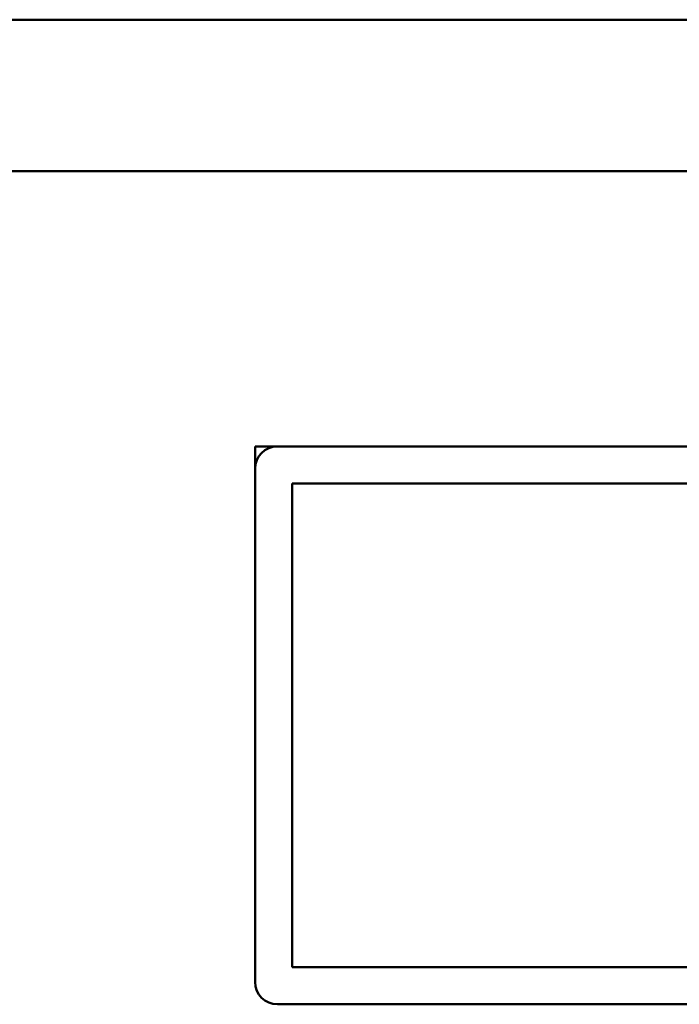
# Model space of a CAD drawing. Header units: inches. Extents: x 8.7 to 68.4, y -2.3 to 39.9.
# Tile 114 of 118: x 59.6 to 60.5, y 37.2 to 38.5. Entities that reach past the tile are written whole.
import ezdxf

# ---------------------------------------------------------------- set-up
doc = ezdxf.new("R2010")
doc.units = ezdxf.units.IN
doc.header["$MEASUREMENT"] = 0
doc.layers.add('Visible Edges(ROSSANSI)', color=7, linetype='Continuous', lineweight=50)
doc.layers.add('Visible Tangent Edges(ROSSANSI)', color=7, linetype='Continuous', lineweight=50)

msp = doc.modelspace()

# ---------------------------------------------------------------- linework, layer by layer
at = {"layer": 'Visible Edges(ROSSANSI)'}
for p, q in [((39.8391, 38.5146), (62.2591, 38.5146)), ((59.9008, 37.9408), (59.9308, 37.9408)), ((59.9008, 37.9108), (59.9008, 37.9408)), ((59.9308, 37.9408), (61.3708, 37.9408)), ((59.9008, 37.2208), (59.9008, 37.9108)), ((59.9506, 37.891), (61.3511, 37.891)), ((59.9506, 37.2406), (59.9506, 37.891)), ((61.3511, 37.2406), (59.9506, 37.2406)), ((61.3708, 37.1908), (59.9308, 37.1908))]:
    msp.add_line(p, q, dxfattribs=at)
for centre, start, end in [((59.9308, 37.9108), 90, 180), ((59.9308, 37.2208), 180, 270)]:
    msp.add_arc(centre, 0.03, start, end, dxfattribs=at)
at = {"layer": 'Visible Tangent Edges(ROSSANSI)'}
msp.add_line((39.8391, 38.3108), (62.2591, 38.3108), dxfattribs=at)

doc.saveas('drawing.dxf')
